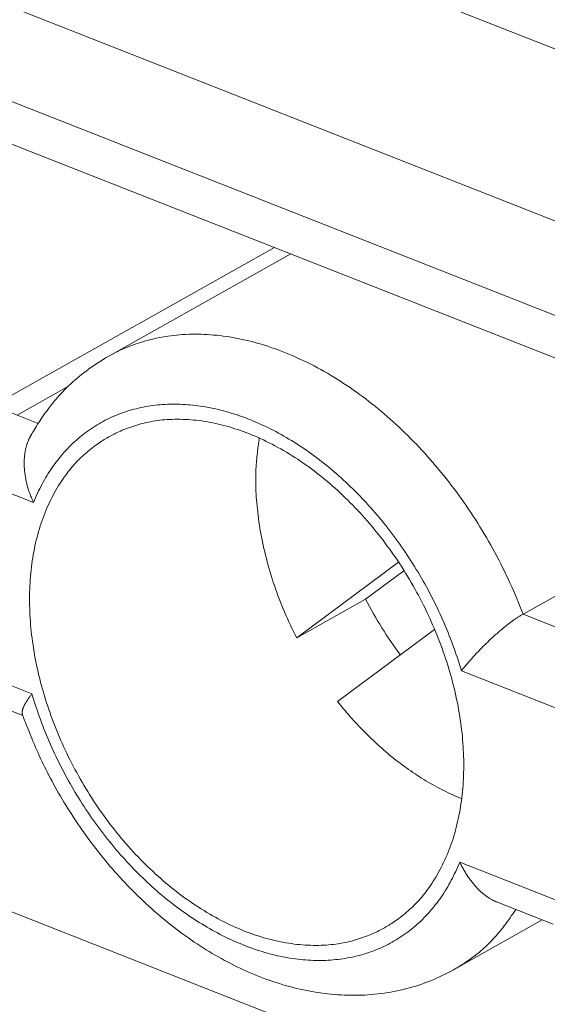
# Model space of a CAD drawing. Header units: inches. Extents: x 0 to 841, y 0 to 594.
# Tile 102 of 129: x 561.8 to 566.68, y 387.29 to 396.38. Entities that reach past the tile are written whole.
import ezdxf

# ---------------------------------------------------------------- set-up
doc = ezdxf.new("R2010")
doc.units = ezdxf.units.IN
doc.header["$LTSCALE"] = 46.255
doc.header["$MEASUREMENT"] = 0
doc.layers.get('0').update_dxf_attribs({"lineweight": 0})

msp = doc.modelspace()

# ---------------------------------------------------------------- linework, layer by layer
at = {"color": 7, "linetype": 'Continuous'}
for p, q in [((550.3869, 402.5464), (571.9823, 394.0529)), ((572.2928, 391.0787), (551.4687, 399.2688)), ((561.5561, 392.8183), (564.1568, 394.2786)), ((564.3082, 394.219), (562.6278, 393.2755)), ((562.2559, 392.9963), (561.7812, 392.7298)), ((566.4537, 390.8921), (569.0544, 392.3524)), ((551.4099, 392.2022), (572.234, 384.0121)), ((565.303, 391.3726), (564.3632, 390.6725)), ((565.3539, 391.2938), (564.9997, 391.0299)), ((564.9997, 391.0299), (564.3632, 390.6725)), ((564.7413, 390.0852), (565.6364, 390.7519)), ((561.8339, 389.9562), (561.3117, 390.1616)), ((566.7314, 388.03), (566.2092, 388.2354)), ((566.6318, 388.0692), (565.8102, 387.6078))]:
    msp.add_line(p, q, dxfattribs=at)
at = {"color": 9, "linetype": 'Continuous'}
for p, q in [((550.9985, 400.7183), (572.3501, 392.3207)), ((551.0863, 399.8117), (572.4923, 391.3927)), ((561.9758, 392.6532), (561.5561, 392.8183)), ((560.9863, 392.2954), (561.9323, 391.9234)), ((566.8734, 390.727), (566.4537, 390.8921)), ((561.9176, 390.1567), (560.9716, 390.5288)), ((565.8839, 390.3692), (566.8298, 389.9972)), ((566.8151, 388.2305), (565.8692, 388.6026))]:
    msp.add_line(p, q, dxfattribs=at)
for points in [[(564.2429, 393.3125), (564.2136, 393.3238), (564.1842, 393.3348), (564.1549, 393.3453), (564.1256, 393.3555), (564.0962, 393.3653), (564.0668, 393.3747), (564.0375, 393.3838), (564.0081, 393.3924), (563.9786, 393.4006), (563.9492, 393.4084), (563.9197, 393.4158), (563.8903, 393.4228), (563.8608, 393.4294), (563.8313, 393.4356), (563.8018, 393.4413), (563.7722, 393.4467), (563.7427, 393.4516), (563.7131, 393.4561), (563.6836, 393.4601), (563.6542, 393.4638), (563.6247, 393.467), (563.5954, 393.4697), (563.5662, 393.4721), (563.537, 393.474), (563.508, 393.4755), (563.4791, 393.4765), (563.4504, 393.4771), (563.4218, 393.4773), (563.3934, 393.477), (563.3652, 393.4763), (563.3372, 393.4752), (563.3094, 393.4736), (563.2819, 393.4716), (563.2545, 393.4692), (563.2274, 393.4663), (563.2004, 393.463), (563.1737, 393.4593), (563.1472, 393.4552), (563.1209, 393.4507), (563.0948, 393.4458), (563.069, 393.4404), (563.0433, 393.4347), (563.0178, 393.4286), (562.9926, 393.4222), (562.9675, 393.4153), (562.9427, 393.408), (562.9181, 393.4004), (562.8938, 393.3925), (562.8697, 393.3842), (562.8459, 393.3756), (562.8224, 393.3667), (562.7992, 393.3575), (562.7764, 393.348), (562.7539, 393.3383), (562.7318, 393.3284), (562.7101, 393.3182), (562.6889, 393.3078), (562.668, 393.2972), (562.6477, 393.2864), (562.6278, 393.2755)], [(566.4537, 390.8921), (566.4396, 390.9287), (566.4253, 390.9652), (566.4106, 391.0015), (566.3957, 391.0378), (566.3804, 391.0739), (566.3648, 391.1099), (566.349, 391.1458), (566.3328, 391.1815), (566.3163, 391.2172), (566.2995, 391.2526), (566.2825, 391.288), (566.2651, 391.3231), (566.2475, 391.3582), (566.2295, 391.393), (566.2113, 391.4278), (566.1928, 391.4623), (566.1741, 391.4967), (566.155, 391.5309), (566.1357, 391.565), (566.1161, 391.5988), (566.0963, 391.6325), (566.0761, 391.666), (566.0558, 391.6994), (566.0351, 391.7325), (566.0142, 391.7654), (565.9931, 391.7982), (565.9716, 391.8307), (565.95, 391.8631), (565.9281, 391.8952), (565.9059, 391.9271), (565.8835, 391.9588), (565.8608, 391.9903), (565.838, 392.0216), (565.8148, 392.0526), (565.7915, 392.0834), (565.7679, 392.114), (565.7441, 392.1443), (565.7201, 392.1744), (565.6958, 392.2042), (565.6714, 392.2338), (565.6467, 392.2631), (565.6219, 392.2922), (565.5968, 392.321), (565.5715, 392.3495), (565.546, 392.3777), (565.5204, 392.4057), (565.4945, 392.4334), (565.4685, 392.4608), (565.4422, 392.4879), (565.4158, 392.5147), (565.3893, 392.5412), (565.3625, 392.5674), (565.3356, 392.5933), (565.3085, 392.6189), (565.2813, 392.6442), (565.2539, 392.6692), (565.2264, 392.6938), (565.1987, 392.7182), (565.1708, 392.7422), (565.1429, 392.7658), (565.1148, 392.7891), (565.0865, 392.8121), (565.0581, 392.8348), (565.0296, 392.8571), (565.001, 392.8791), (564.9722, 392.9007), (564.9432, 392.922), (564.9142, 392.943), (564.885, 392.9636), (564.8556, 392.9838), (564.8261, 393.0038), (564.7965, 393.0233), (564.7667, 393.0426), (564.7368, 393.0615), (564.7067, 393.08), (564.6765, 393.0982), (564.6461, 393.1161), (564.6156, 393.1335), (564.585, 393.1507), (564.5543, 393.1674), (564.5235, 393.1838), (564.4926, 393.1997), (564.4616, 393.2153), (564.4305, 393.2304), (564.3994, 393.2452), (564.3682, 393.2595), (564.3369, 393.2734), (564.3056, 393.2869), (564.2742, 393.2999), (564.2429, 393.3125)], [(563.921, 392.6921), (563.8975, 392.7012), (563.874, 392.71), (563.8505, 392.7185), (563.8271, 392.7267), (563.8036, 392.7346), (563.7801, 392.7423), (563.7566, 392.7496), (563.7331, 392.7566), (563.7096, 392.7633), (563.686, 392.7697), (563.6625, 392.7758), (563.6389, 392.7816), (563.6154, 392.7871), (563.5918, 392.7923), (563.5682, 392.7972), (563.5446, 392.8017), (563.521, 392.8059), (563.4973, 392.8098), (563.4737, 392.8134), (563.4501, 392.8167), (563.4265, 392.8196), (563.403, 392.8222), (563.3795, 392.8245), (563.356, 392.8265), (563.3325, 392.8281), (563.3091, 392.8294), (563.2858, 392.8304), (563.2625, 392.831), (563.2393, 392.8313), (563.2162, 392.8312), (563.1931, 392.8308), (563.1702, 392.8301), (563.1473, 392.829), (563.1245, 392.8276), (563.1019, 392.8259), (563.0793, 392.8238), (563.0568, 392.8213), (563.0344, 392.8186), (563.0122, 392.8154), (562.99, 392.812), (562.968, 392.8082), (562.9461, 392.8041), (562.9243, 392.7996), (562.9026, 392.7948), (562.881, 392.7896), (562.8596, 392.7841), (562.8383, 392.7783), (562.8172, 392.7721), (562.7962, 392.7656), (562.7753, 392.7588), (562.7546, 392.7516), (562.7341, 392.7441), (562.7136, 392.7363), (562.6934, 392.7281), (562.6733, 392.7196), (562.6533, 392.7108), (562.6336, 392.7016), (562.614, 392.6921), (562.5945, 392.6823), (562.5753, 392.6722), (562.5562, 392.6617), (562.5373, 392.6509), (562.5186, 392.6398), (562.5, 392.6284), (562.4817, 392.6166), (562.4635, 392.6046), (562.4455, 392.5922), (562.4278, 392.5795), (562.4102, 392.5665), (562.3928, 392.5532), (562.3757, 392.5396), (562.3587, 392.5257), (562.3419, 392.5115), (562.3254, 392.497), (562.3091, 392.4822), (562.2929, 392.4671), (562.2771, 392.4517), (562.2614, 392.436), (562.2459, 392.42), (562.2307, 392.4038), (562.2158, 392.3873), (562.201, 392.3706), (562.1865, 392.3535), (562.1722, 392.3363), (562.1582, 392.3188), (562.1445, 392.301), (562.131, 392.283), (562.1177, 392.2648), (562.1047, 392.2463), (562.092, 392.2277), (562.0795, 392.2088), (562.0673, 392.1897), (562.0554, 392.1704), (562.0437, 392.1509), (562.0323, 392.1312), (562.0212, 392.1113), (562.0103, 392.0912), (561.9997, 392.0708), (561.9893, 392.0503), (561.9792, 392.0296), (561.9693, 392.0088), (561.9597, 391.9877), (561.9503, 391.9664), (561.9412, 391.945), (561.9323, 391.9234)], [(565.8839, 390.3692), (565.875, 390.3989), (565.8659, 390.4286), (565.8566, 390.4582), (565.847, 390.4877), (565.8371, 390.5172), (565.827, 390.5466), (565.8167, 390.5759), (565.8061, 390.6052), (565.7953, 390.6344), (565.7842, 390.6635), (565.7729, 390.6925), (565.7614, 390.7215), (565.7496, 390.7504), (565.7376, 390.7791), (565.7254, 390.8078), (565.713, 390.8364), (565.7003, 390.8649), (565.6874, 390.8933), (565.6743, 390.9216), (565.6609, 390.9497), (565.6474, 390.9778), (565.6336, 391.0058), (565.6196, 391.0336), (565.6054, 391.0614), (565.591, 391.089), (565.5764, 391.1165), (565.5615, 391.1439), (565.5465, 391.1712), (565.5312, 391.1983), (565.5158, 391.2253), (565.5001, 391.2522), (565.4842, 391.279), (565.4682, 391.3056), (565.4519, 391.3321), (565.4354, 391.3585), (565.4187, 391.3847), (565.4019, 391.4108), (565.3848, 391.4367), (565.3676, 391.4625), (565.3502, 391.4881), (565.3326, 391.5135), (565.3148, 391.5388), (565.2968, 391.564), (565.2786, 391.5889), (565.2603, 391.6137), (565.2418, 391.6384), (565.2231, 391.6628), (565.2043, 391.6871), (565.1853, 391.7111), (565.1661, 391.735), (565.1468, 391.7588), (565.1273, 391.7823), (565.1076, 391.8056), (565.0878, 391.8287), (565.0679, 391.8517), (565.0478, 391.8744), (565.0275, 391.8969), (565.0071, 391.9192), (564.9866, 391.9413), (564.9659, 391.9632), (564.945, 391.9849), (564.9241, 392.0063), (564.903, 392.0276), (564.8818, 392.0486), (564.8604, 392.0694), (564.8389, 392.0899), (564.8173, 392.1102), (564.7956, 392.1303), (564.7738, 392.1502), (564.7518, 392.1698), (564.7298, 392.1892), (564.7076, 392.2083), (564.6853, 392.2272), (564.663, 392.2458), (564.6405, 392.2642), (564.6179, 392.2823), (564.5952, 392.3002), (564.5724, 392.3178), (564.5495, 392.3351), (564.5266, 392.3522), (564.5035, 392.3691), (564.4803, 392.3856), (564.457, 392.402), (564.4336, 392.418), (564.4101, 392.4338), (564.3865, 392.4494), (564.3628, 392.4647), (564.339, 392.4797), (564.3151, 392.4945), (564.291, 392.509), (564.2669, 392.5232), (564.2427, 392.5372), (564.2183, 392.5509), (564.1939, 392.5643), (564.1694, 392.5775), (564.1448, 392.5903), (564.1201, 392.6029), (564.0954, 392.6151), (564.0706, 392.6271), (564.0458, 392.6387), (564.0209, 392.6501), (563.996, 392.6611), (563.971, 392.6718), (563.946, 392.6821), (563.921, 392.6921)], [(561.9176, 390.1567), (561.9265, 390.127), (561.9355, 390.0974), (561.9449, 390.0678), (561.9545, 390.0383), (561.9643, 390.0088), (561.9744, 389.9794), (561.9848, 389.95), (561.9954, 389.9208), (562.0062, 389.8916), (562.0173, 389.8625), (562.0286, 389.8334), (562.0401, 389.8045), (562.0519, 389.7756), (562.0638, 389.7468), (562.0761, 389.7181), (562.0885, 389.6895), (562.1012, 389.6611), (562.1141, 389.6327), (562.1272, 389.6044), (562.1405, 389.5762), (562.1541, 389.5481), (562.1678, 389.5202), (562.1818, 389.4923), (562.196, 389.4646), (562.2105, 389.437), (562.2251, 389.4095), (562.2399, 389.3821), (562.255, 389.3548), (562.2702, 389.3276), (562.2857, 389.3006), (562.3014, 389.2737), (562.3172, 389.247), (562.3333, 389.2203), (562.3496, 389.1938), (562.3661, 389.1675), (562.3827, 389.1413), (562.3996, 389.1152), (562.4166, 389.0893), (562.4339, 389.0635), (562.4513, 389.0379), (562.4689, 389.0124), (562.4867, 388.9871), (562.5047, 388.962), (562.5228, 388.937), (562.5412, 388.9122), (562.5597, 388.8876), (562.5783, 388.8632), (562.5972, 388.8389), (562.6162, 388.8148), (562.6354, 388.7909), (562.6547, 388.7672), (562.6742, 388.7437), (562.6938, 388.7204), (562.7136, 388.6972), (562.7336, 388.6743), (562.7537, 388.6516), (562.774, 388.629), (562.7944, 388.6067), (562.8149, 388.5846), (562.8356, 388.5627), (562.8564, 388.5411), (562.8774, 388.5196), (562.8985, 388.4984), (562.9197, 388.4774), (562.941, 388.4566), (562.9625, 388.436), (562.9841, 388.4157), (563.0058, 388.3956), (563.0277, 388.3758), (563.0496, 388.3562), (563.0717, 388.3368), (563.0939, 388.3177), (563.1161, 388.2988), (563.1385, 388.2802), (563.161, 388.2618), (563.1836, 388.2437), (563.2063, 388.2258), (563.229, 388.2082), (563.2519, 388.1908), (563.2749, 388.1737), (563.298, 388.1569), (563.3212, 388.1403), (563.3445, 388.124), (563.3679, 388.1079), (563.3914, 388.0921), (563.415, 388.0766), (563.4387, 388.0613), (563.4625, 388.0462), (563.4864, 388.0315), (563.5104, 388.017), (563.5346, 388.0027), (563.5588, 387.9888), (563.5832, 387.9751), (563.6076, 387.9616), (563.6321, 387.9485), (563.6567, 387.9356), (563.6813, 387.9231), (563.7061, 387.9108), (563.7308, 387.8989), (563.7557, 387.8872), (563.7806, 387.8759), (563.8055, 387.8649), (563.8305, 387.8542), (563.8555, 387.8438), (563.8805, 387.8338)], [(563.8805, 387.8338), (563.904, 387.8247), (563.9274, 387.8159), (563.9509, 387.8074), (563.9744, 387.7992), (563.9979, 387.7913), (564.0214, 387.7837), (564.0449, 387.7764), (564.0684, 387.7694), (564.0919, 387.7626), (564.1154, 387.7562), (564.139, 387.7501), (564.1625, 387.7443), (564.1861, 387.7388), (564.2097, 387.7337), (564.2333, 387.7288), (564.2569, 387.7242), (564.2805, 387.72), (564.3041, 387.7161), (564.3277, 387.7125), (564.3513, 387.7093), (564.3749, 387.7063), (564.3985, 387.7037), (564.422, 387.7014), (564.4455, 387.6995), (564.4689, 387.6978), (564.4923, 387.6965), (564.5157, 387.6956), (564.539, 387.695), (564.5622, 387.6947), (564.5853, 387.6947), (564.6083, 387.6951), (564.6313, 387.6959), (564.6542, 387.6969), (564.6769, 387.6983), (564.6996, 387.7001), (564.7222, 387.7022), (564.7447, 387.7046), (564.767, 387.7074), (564.7893, 387.7105), (564.8115, 387.714), (564.8335, 387.7178), (564.8554, 387.7219), (564.8772, 387.7264), (564.8989, 387.7312), (564.9204, 387.7363), (564.9418, 387.7418), (564.9631, 387.7476), (564.9843, 387.7538), (565.0053, 387.7603), (565.0261, 387.7672), (565.0468, 387.7743), (565.0674, 387.7818), (565.0878, 387.7897), (565.1081, 387.7978), (565.1282, 387.8064), (565.1481, 387.8152), (565.1679, 387.8243), (565.1875, 387.8338), (565.2069, 387.8437), (565.2262, 387.8538), (565.2453, 387.8643), (565.2642, 387.875), (565.2829, 387.8862), (565.3014, 387.8976), (565.3198, 387.9093), (565.338, 387.9214), (565.3559, 387.9338), (565.3737, 387.9465), (565.3913, 387.9595), (565.4086, 387.9728), (565.4258, 387.9864), (565.4428, 388.0003), (565.4595, 388.0145), (565.4761, 388.029), (565.4924, 388.0438), (565.5085, 388.0589), (565.5244, 388.0743), (565.5401, 388.09), (565.5555, 388.1059), (565.5707, 388.1221), (565.5857, 388.1386), (565.6005, 388.1554), (565.615, 388.1724), (565.6292, 388.1897), (565.6432, 388.2072), (565.657, 388.2249), (565.6705, 388.2429), (565.6838, 388.2612), (565.6967, 388.2796), (565.7095, 388.2983), (565.7219, 388.3172), (565.7341, 388.3362), (565.7461, 388.3555), (565.7577, 388.3751), (565.7691, 388.3948), (565.7803, 388.4147), (565.7912, 388.4348), (565.8018, 388.4551), (565.8122, 388.4756), (565.8223, 388.4963), (565.8322, 388.5172), (565.8418, 388.5383), (565.8512, 388.5595), (565.8603, 388.581), (565.8692, 388.6026)], [(565.8101, 387.6078), (565.8147, 387.6104), (565.8204, 387.6137), (565.8273, 387.6177), (565.8352, 387.6224), (565.844, 387.6278), (565.8538, 387.6337), (565.8643, 387.6402), (565.8755, 387.6472), (565.8873, 387.6547), (565.8997, 387.6626), (565.9126, 387.671), (565.9257, 387.6798), (565.9392, 387.6889), (565.9529, 387.6983), (565.9667, 387.708), (565.9805, 387.7179), (565.9944, 387.7281), (566.0083, 387.7386), (566.0222, 387.7494), (566.0362, 387.7605), (566.0502, 387.7719), (566.0643, 387.7837), (566.0784, 387.7959), (566.0925, 387.8085), (566.1067, 387.8215), (566.121, 387.8349), (566.1353, 387.8488), (566.1497, 387.8632), (566.1642, 387.8781), (566.1787, 387.8936), (566.1933, 387.9095), (566.2079, 387.926), (566.2225, 387.9429), (566.2371, 387.9603), (566.2516, 387.978), (566.266, 387.996), (566.2803, 388.0143), (566.2945, 388.0329), (566.3084, 388.0516), (566.3221, 388.0705), (566.3356, 388.0895), (566.3487, 388.1085), (566.3615, 388.1276), (566.374, 388.1466), (566.3861, 388.1656)]]:
    msp.add_lwpolyline(points, dxfattribs=at)
at = {"color": 7, "linetype": 'Continuous'}
for points in [[(562.6278, 393.2755), (562.6034, 393.2616), (562.5792, 393.2472), (562.5553, 393.2325), (562.5315, 393.2174), (562.508, 393.2019), (562.4848, 393.1862), (562.4619, 393.1702), (562.4393, 393.1539), (562.417, 393.1373), (562.3952, 393.1206), (562.3737, 393.1037), (562.3527, 393.0866), (562.3322, 393.0694), (562.3121, 393.052), (562.2925, 393.0346), (562.2735, 393.0171), (562.255, 392.9995), (562.237, 392.9819), (562.2194, 392.9643), (562.2024, 392.9466), (562.1858, 392.9288), (562.1696, 392.911), (562.1538, 392.8932), (562.1385, 392.8754), (562.1235, 392.8575), (562.1089, 392.8396), (562.0946, 392.8217), (562.0807, 392.8038), (562.0671, 392.7858), (562.0538, 392.7679), (562.0409, 392.75), (562.0282, 392.7321), (562.0158, 392.7143), (562.0038, 392.6967), (561.9922, 392.6794), (561.981, 392.6623), (561.9702, 392.6456), (561.9598, 392.6293), (561.95, 392.6135), (561.9406, 392.5982), (561.9317, 392.5834), (561.9234, 392.5693), (561.9156, 392.556), (561.9084, 392.5433), (561.9018, 392.5315)], [(562.6277, 392.5299), (562.639, 392.5362), (562.651, 392.5426), (562.6637, 392.5491), (562.677, 392.5558), (562.691, 392.5626), (562.7055, 392.5694), (562.7206, 392.5763), (562.7362, 392.5832), (562.7523, 392.5901), (562.7689, 392.5969), (562.7859, 392.6036), (562.8032, 392.6103), (562.8209, 392.6168), (562.839, 392.6231), (562.8573, 392.6292), (562.8759, 392.6352), (562.8947, 392.6409), (562.9139, 392.6463), (562.9333, 392.6515), (562.9529, 392.6564), (562.9729, 392.6611), (562.9931, 392.6655), (563.0137, 392.6696), (563.0346, 392.6733), (563.0558, 392.6768), (563.0773, 392.6799), (563.0991, 392.6827), (563.1212, 392.6851), (563.1437, 392.6872), (563.1666, 392.6889), (563.1898, 392.6902), (563.2133, 392.6912), (563.2371, 392.6917), (563.2613, 392.6919), (563.2856, 392.6917), (563.3102, 392.6911), (563.335, 392.6901), (563.36, 392.6887), (563.3851, 392.6869), (563.4104, 392.6848), (563.4358, 392.6822), (563.4613, 392.6792), (563.4868, 392.6759), (563.5124, 392.6721), (563.5379, 392.668), (563.5635, 392.6634), (563.589, 392.6585), (563.6146, 392.6531), (563.6401, 392.6474), (563.6656, 392.6413), (563.6911, 392.6348), (563.7166, 392.6279), (563.742, 392.6207), (563.7675, 392.613), (563.7929, 392.605), (563.8183, 392.5967), (563.8437, 392.5879), (563.8691, 392.5789), (563.8945, 392.5694), (563.9198, 392.5596)], [(561.9018, 392.5315), (561.9004, 392.529), (561.8989, 392.5261), (561.8973, 392.523), (561.8956, 392.5195), (561.8938, 392.5158), (561.8919, 392.5118), (561.89, 392.5076), (561.888, 392.5032), (561.8859, 392.4985), (561.8839, 392.4937), (561.8818, 392.4886), (561.8797, 392.4834), (561.8777, 392.4781), (561.8756, 392.4726), (561.8736, 392.467), (561.8716, 392.4612), (561.8697, 392.4554), (561.8678, 392.4494), (561.866, 392.4433), (561.8642, 392.4371), (561.8625, 392.4307), (561.8609, 392.4242), (561.8593, 392.4175), (561.8578, 392.4107), (561.8564, 392.4038), (561.855, 392.3966), (561.8537, 392.3894), (561.8525, 392.3819), (561.8514, 392.3743), (561.8504, 392.3665), (561.8495, 392.3585), (561.8487, 392.3503), (561.848, 392.342), (561.8473, 392.3335), (561.8468, 392.3248), (561.8464, 392.3161), (561.8461, 392.3071), (561.8459, 392.2981), (561.8459, 392.2889), (561.8459, 392.2796), (561.8461, 392.2702), (561.8464, 392.2607), (561.8468, 392.2511), (561.8474, 392.2414), (561.848, 392.2316), (561.8488, 392.2218), (561.8498, 392.2119), (561.8509, 392.2019), (561.8521, 392.1919), (561.8534, 392.1819), (561.8549, 392.1717), (561.8565, 392.1616), (561.8583, 392.1514), (561.8602, 392.1412), (561.8622, 392.1309), (561.8644, 392.1206), (561.8667, 392.1103), (561.8691, 392.1), (561.8717, 392.0896), (561.8744, 392.0793), (561.8773, 392.0689), (561.8802, 392.0586), (561.8834, 392.0482), (561.8867, 392.0378), (561.8901, 392.0275), (561.8936, 392.0171), (561.8973, 392.0067), (561.9012, 391.9963), (561.9052, 391.9859), (561.9093, 391.9755), (561.9136, 391.9651), (561.9181, 391.9547), (561.9227, 391.9442), (561.9274, 391.9338), (561.9323, 391.9234)], [(563.8816, 387.9663), (563.8545, 387.9772), (563.8273, 387.9885), (563.8002, 388.0003), (563.7732, 388.0124), (563.7462, 388.025), (563.7192, 388.0379), (563.6923, 388.0512), (563.6655, 388.0649), (563.6388, 388.079), (563.6122, 388.0934), (563.5857, 388.1082), (563.5593, 388.1234), (563.533, 388.1388), (563.5068, 388.1547), (563.4807, 388.1708), (563.4548, 388.1873), (563.4291, 388.204), (563.4034, 388.2211), (563.378, 388.2385), (563.3526, 388.2563), (563.3274, 388.2743), (563.3023, 388.2927), (563.2774, 388.3113), (563.2526, 388.3303), (563.228, 388.3496), (563.2035, 388.3692), (563.1791, 388.3891), (563.1549, 388.4093), (563.1308, 388.4298), (563.1068, 388.4506), (563.083, 388.4717), (563.0593, 388.4931), (563.0358, 388.5148), (563.0124, 388.5368), (562.9892, 388.5591), (562.9661, 388.5817), (562.9432, 388.6045), (562.9205, 388.6276), (562.8979, 388.651), (562.8755, 388.6747), (562.8533, 388.6986), (562.8312, 388.7228), (562.8093, 388.7473), (562.7876, 388.772), (562.7661, 388.7969), (562.7448, 388.8221), (562.7237, 388.8475), (562.7027, 388.8732), (562.682, 388.8991), (562.6615, 388.9252), (562.6412, 388.9516), (562.6211, 388.9782), (562.6012, 389.005), (562.5815, 389.032), (562.5621, 389.0592), (562.5428, 389.0866), (562.5238, 389.1142), (562.5051, 389.142), (562.4865, 389.17), (562.4682, 389.1982), (562.4502, 389.2265), (562.4323, 389.2551), (562.4148, 389.2838), (562.3974, 389.3127), (562.3804, 389.3417), (562.3636, 389.3709), (562.347, 389.4002), (562.3307, 389.4297), (562.3147, 389.4593), (562.2989, 389.4891), (562.2834, 389.519), (562.2681, 389.549), (562.2532, 389.5792), (562.2385, 389.6095), (562.2241, 389.6398), (562.2099, 389.6703), (562.1961, 389.7009), (562.1825, 389.7316), (562.1693, 389.7624), (562.1563, 389.7933), (562.1436, 389.8243), (562.1312, 389.8553), (562.1191, 389.8864), (562.1073, 389.9176), (562.0958, 389.9488), (562.0846, 389.9801), (562.0737, 390.0114), (562.0631, 390.0428), (562.0529, 390.0742), (562.0429, 390.1056), (562.0333, 390.1371), (562.0239, 390.1685), (562.0149, 390.2), (562.0062, 390.2315), (561.9979, 390.263), (561.9898, 390.2945), (561.9821, 390.326), (561.9747, 390.3575), (561.9676, 390.389), (561.9608, 390.4205), (561.9544, 390.4519), (561.9483, 390.4833), (561.9425, 390.5146), (561.9371, 390.5459), (561.932, 390.5772), (561.9272, 390.6084), (561.9227, 390.6395), (561.9186, 390.6706), (561.9148, 390.7016), (561.9114, 390.7325), (561.9083, 390.7634), (561.9055, 390.7942), (561.903, 390.8249), (561.9009, 390.8555), (561.8991, 390.886), (561.8977, 390.9164), (561.8966, 390.9467), (561.8958, 390.9768), (561.8954, 391.0069), (561.8953, 391.0368), (561.8956, 391.0666), (561.8962, 391.0963), (561.8971, 391.1258), (561.8984, 391.1552), (561.9, 391.1845), (561.9019, 391.2136), (561.9042, 391.2425), (561.9068, 391.2713), (561.9098, 391.3), (561.913, 391.3284), (561.9167, 391.3567), (561.9206, 391.3848), (561.9249, 391.4127), (561.9296, 391.4405), (561.9345, 391.468), (561.9399, 391.4954), (561.9455, 391.5226), (561.9515, 391.5495), (561.9578, 391.5763), (561.9644, 391.6028), (561.9714, 391.6291), (561.9787, 391.6552), (561.9864, 391.6811), (561.9943, 391.7067), (562.0027, 391.7321), (562.0113, 391.7573), (562.0202, 391.7822), (562.0295, 391.8069), (562.0391, 391.8313), (562.0491, 391.8555), (562.0593, 391.8794), (562.0699, 391.903), (562.0808, 391.9264), (562.0919, 391.9494), (562.1034, 391.9721), (562.115, 391.9944), (562.1269, 392.0164), (562.1391, 392.038), (562.1514, 392.0592), (562.1639, 392.08), (562.1766, 392.1003), (562.1895, 392.1202), (562.2025, 392.1396), (562.2157, 392.1585), (562.229, 392.177), (562.2424, 392.1949), (562.2558, 392.2123), (562.2694, 392.2291), (562.2831, 392.2455), (562.2968, 392.2615), (562.3107, 392.277), (562.3246, 392.292), (562.3385, 392.3066), (562.3526, 392.3208), (562.3667, 392.3346), (562.3808, 392.348), (562.395, 392.361), (562.4092, 392.3736), (562.4234, 392.3859), (562.4377, 392.3979), (562.452, 392.4095), (562.4662, 392.4208), (562.4804, 392.4318), (562.4945, 392.4424), (562.5084, 392.4526), (562.522, 392.4624), (562.5355, 392.4717), (562.5486, 392.4807), (562.5613, 392.4892), (562.5737, 392.4972), (562.5856, 392.5048), (562.597, 392.5118), (562.6078, 392.5184), (562.6181, 392.5244), (562.6277, 392.5299)], [(563.9198, 392.5596), (563.947, 392.5487), (563.9741, 392.5374), (564.0012, 392.5257), (564.0283, 392.5135), (564.0553, 392.501), (564.0823, 392.488), (564.1091, 392.4747), (564.1359, 392.461), (564.1626, 392.4469), (564.1893, 392.4325), (564.2158, 392.4177), (564.2422, 392.4026), (564.2685, 392.3871), (564.2947, 392.3713), (564.3207, 392.3551), (564.3466, 392.3387), (564.3724, 392.3219), (564.398, 392.3048), (564.4235, 392.2874), (564.4489, 392.2697), (564.4741, 392.2516), (564.4991, 392.2333), (564.5241, 392.2146), (564.5488, 392.1956), (564.5735, 392.1764), (564.598, 392.1568), (564.6224, 392.1369), (564.6466, 392.1167), (564.6707, 392.0962), (564.6946, 392.0754), (564.7184, 392.0542), (564.7421, 392.0328), (564.7656, 392.0111), (564.789, 391.9891), (564.8123, 391.9668), (564.8353, 391.9443), (564.8582, 391.9214), (564.881, 391.8983), (564.9036, 391.8749), (564.926, 391.8513), (564.9482, 391.8273), (564.9703, 391.8031), (564.9922, 391.7787), (565.0138, 391.754), (565.0354, 391.729), (565.0567, 391.7039), (565.0778, 391.6784), (565.0987, 391.6527), (565.1195, 391.6268), (565.14, 391.6007), (565.1603, 391.5743), (565.1804, 391.5478), (565.2003, 391.521), (565.22, 391.494), (565.2394, 391.4668), (565.2586, 391.4393), (565.2776, 391.4117), (565.2964, 391.3839), (565.3149, 391.3559), (565.3332, 391.3278), (565.3513, 391.2994), (565.3691, 391.2709), (565.3867, 391.2422), (565.404, 391.2133), (565.4211, 391.1843), (565.4379, 391.1551), (565.4545, 391.1257), (565.4708, 391.0963), (565.4868, 391.0666), (565.5026, 391.0369), (565.5181, 391.007), (565.5333, 390.9769), (565.5483, 390.9468), (565.563, 390.9165), (565.5774, 390.8861), (565.5915, 390.8556), (565.6054, 390.825), (565.6189, 390.7943), (565.6322, 390.7635), (565.6452, 390.7327), (565.6579, 390.7017), (565.6703, 390.6707), (565.6824, 390.6396), (565.6942, 390.6084), (565.7057, 390.5772), (565.7169, 390.5459), (565.7277, 390.5146), (565.7383, 390.4832), (565.7486, 390.4518), (565.7586, 390.4204), (565.7682, 390.3889), (565.7775, 390.3574), (565.7865, 390.3259), (565.7952, 390.2944), (565.8036, 390.2629), (565.8117, 390.2314), (565.8194, 390.1999), (565.8268, 390.1684), (565.8339, 390.1369), (565.8406, 390.1055), (565.8471, 390.0741), (565.8532, 390.0427), (565.8589, 390.0113), (565.8644, 389.98), (565.8695, 389.9488), (565.8743, 389.9176), (565.8787, 389.8864), (565.8829, 389.8554), (565.8866, 389.8243), (565.8901, 389.7934), (565.8932, 389.7625), (565.896, 389.7318), (565.8984, 389.7011), (565.9006, 389.6705), (565.9023, 389.64), (565.9038, 389.6096), (565.9049, 389.5793), (565.9056, 389.5491), (565.9061, 389.5191), (565.9061, 389.4891), (565.9059, 389.4593), (565.9053, 389.4297), (565.9044, 389.4001), (565.9031, 389.3707), (565.9015, 389.3415), (565.8996, 389.3124), (565.8973, 389.2834), (565.8947, 389.2546), (565.8917, 389.226), (565.8884, 389.1975), (565.8848, 389.1692), (565.8808, 389.1411), (565.8765, 389.1132), (565.8719, 389.0855), (565.8669, 389.0579), (565.8616, 389.0306), (565.856, 389.0034), (565.85, 388.9764), (565.8437, 388.9497), (565.837, 388.9232), (565.83, 388.8968), (565.8227, 388.8708), (565.8151, 388.8449), (565.8071, 388.8192), (565.7988, 388.7938), (565.7902, 388.7687), (565.7812, 388.7437), (565.7719, 388.7191), (565.7623, 388.6946), (565.7524, 388.6705), (565.7421, 388.6465), (565.7316, 388.6229), (565.7207, 388.5996), (565.7095, 388.5765), (565.6981, 388.5539), (565.6864, 388.5315), (565.6745, 388.5095), (565.6624, 388.4879), (565.6501, 388.4667), (565.6375, 388.446), (565.6248, 388.4256), (565.612, 388.4057), (565.5989, 388.3863), (565.5858, 388.3674), (565.5725, 388.349), (565.5591, 388.3311), (565.5456, 388.3137), (565.532, 388.2968), (565.5184, 388.2804), (565.5046, 388.2645), (565.4908, 388.249), (565.4769, 388.234), (565.4629, 388.2194), (565.4489, 388.2052), (565.4348, 388.1914), (565.4207, 388.178), (565.4065, 388.165), (565.3923, 388.1523), (565.3781, 388.14), (565.3638, 388.1281), (565.3495, 388.1164), (565.3352, 388.1051), (565.3211, 388.0942), (565.307, 388.0836), (565.2931, 388.0734), (565.2794, 388.0636), (565.266, 388.0542), (565.2529, 388.0453), (565.2401, 388.0368), (565.2278, 388.0287), (565.2159, 388.0212), (565.2045, 388.0141), (565.1936, 388.0075), (565.1834, 388.0015), (565.1737, 387.996)], [(564.0182, 392.517), (564.0178, 392.5148), (564.0172, 392.5108), (564.0163, 392.5053), (564.0152, 392.4982), (564.0139, 392.4897), (564.0124, 392.4798), (564.0108, 392.4687), (564.0091, 392.4565), (564.0072, 392.4432), (564.0053, 392.4289), (564.0034, 392.4138), (564.0015, 392.398), (563.9995, 392.3815), (563.9976, 392.3644), (563.9958, 392.3469), (563.994, 392.329), (563.9924, 392.3107), (563.9908, 392.2919), (563.9894, 392.2728), (563.9882, 392.2532), (563.9871, 392.2331), (563.9861, 392.2125), (563.9854, 392.1914), (563.9849, 392.1698), (563.9846, 392.1476), (563.9845, 392.1248), (563.9847, 392.1015), (563.9852, 392.0775), (563.9859, 392.0529), (563.9869, 392.0276), (563.9883, 392.0017), (563.9899, 391.9751), (563.9919, 391.9479), (563.9942, 391.9202), (563.9968, 391.892), (563.9997, 391.8633), (564.0029, 391.8342), (564.0065, 391.8047), (564.0104, 391.7749), (564.0146, 391.7448), (564.0191, 391.7144), (564.024, 391.6838), (564.0292, 391.6531), (564.0347, 391.6222), (564.0406, 391.5913), (564.0467, 391.5603), (564.0533, 391.5293), (564.0601, 391.4983), (564.0673, 391.4672), (564.0748, 391.4362), (564.0826, 391.4051), (564.0907, 391.3741), (564.0992, 391.343), (564.108, 391.312), (564.1171, 391.281), (564.1265, 391.25), (564.1362, 391.2191), (564.1462, 391.1881), (564.1566, 391.1573), (564.1672, 391.1265), (564.1782, 391.0957), (564.1894, 391.065), (564.201, 391.0344), (564.2129, 391.0039), (564.2251, 390.9734), (564.2375, 390.9429), (564.2503, 390.9126), (564.2634, 390.8823), (564.2767, 390.8521), (564.2904, 390.822), (564.3044, 390.7919), (564.3186, 390.762), (564.3332, 390.7321), (564.3481, 390.7023), (564.3632, 390.6725)], [(566.4537, 390.8921), (566.4479, 390.8888), (566.4422, 390.8855), (566.4363, 390.882), (566.4305, 390.8785), (566.4246, 390.8749), (566.4186, 390.8712), (566.4127, 390.8674), (566.4067, 390.8635), (566.4006, 390.8596), (566.3946, 390.8556), (566.3885, 390.8515), (566.3824, 390.8473), (566.3763, 390.8431), (566.3702, 390.8388), (566.364, 390.8345), (566.3579, 390.8301), (566.3518, 390.8257), (566.3456, 390.8212), (566.3394, 390.8166), (566.3332, 390.812), (566.327, 390.8073), (566.3208, 390.8026), (566.3145, 390.7978), (566.3083, 390.7929), (566.302, 390.788), (566.2957, 390.783), (566.2893, 390.778), (566.283, 390.7728), (566.2766, 390.7677), (566.2702, 390.7624), (566.2637, 390.7571), (566.2573, 390.7517), (566.2508, 390.7462), (566.2442, 390.7407), (566.2377, 390.7351), (566.2311, 390.7295), (566.2245, 390.7238), (566.2179, 390.718), (566.2113, 390.7122), (566.2046, 390.7063), (566.1979, 390.7004), (566.1913, 390.6944), (566.1846, 390.6883), (566.1779, 390.6822), (566.1712, 390.6761), (566.1645, 390.6699), (566.1577, 390.6636), (566.151, 390.6574), (566.1443, 390.651), (566.1376, 390.6447), (566.1309, 390.6382), (566.1241, 390.6318), (566.1174, 390.6253), (566.1107, 390.6188), (566.104, 390.6122), (566.0974, 390.6056), (566.0907, 390.599), (566.084, 390.5924), (566.0774, 390.5857), (566.0708, 390.579), (566.0642, 390.5723), (566.0576, 390.5655), (566.051, 390.5588), (566.0445, 390.552), (566.0379, 390.5452), (566.0314, 390.5383), (566.0249, 390.5315), (566.0185, 390.5246), (566.0121, 390.5177), (566.0056, 390.5108), (565.9993, 390.5038), (565.9929, 390.4969), (565.9865, 390.4899), (565.9802, 390.4829), (565.9739, 390.4759), (565.9677, 390.4689), (565.9614, 390.4618), (565.9552, 390.4548), (565.9491, 390.4477), (565.9429, 390.4406), (565.9368, 390.4335), (565.9308, 390.4264), (565.9247, 390.4193), (565.9188, 390.4121), (565.9128, 390.405), (565.9069, 390.3979), (565.9011, 390.3907), (565.8953, 390.3835), (565.8895, 390.3764), (565.8839, 390.3692)], [(561.8289, 389.9689), (561.8282, 389.9711), (561.8277, 389.9734), (561.8273, 389.976), (561.8271, 389.9787), (561.827, 389.9816), (561.8271, 389.9847), (561.8272, 389.9879), (561.8276, 389.9912), (561.828, 389.9946), (561.8286, 389.9982), (561.8293, 390.0018), (561.8301, 390.0056), (561.8311, 390.0094), (561.8321, 390.0132), (561.8333, 390.0171), (561.8346, 390.0211), (561.836, 390.0251), (561.8375, 390.0291), (561.8391, 390.0332), (561.8408, 390.0373), (561.8427, 390.0415), (561.8446, 390.0457), (561.8467, 390.05), (561.8488, 390.0542), (561.851, 390.0586), (561.8534, 390.0629), (561.8558, 390.0674), (561.8584, 390.0718), (561.861, 390.0763), (561.8637, 390.0809), (561.8666, 390.0855), (561.8695, 390.0901), (561.8725, 390.0948), (561.8757, 390.0995), (561.8789, 390.1044), (561.8822, 390.1092), (561.8857, 390.1142), (561.8892, 390.1192), (561.8929, 390.1243), (561.8967, 390.1295), (561.9007, 390.1347), (561.9047, 390.1401), (561.9089, 390.1455), (561.9132, 390.1511), (561.9176, 390.1567)], [(564.7413, 390.0852), (564.7576, 390.0647), (564.774, 390.0444), (564.7906, 390.0243), (564.8072, 390.0044), (564.824, 389.9846), (564.8409, 389.9649), (564.8579, 389.9455), (564.875, 389.9261), (564.8923, 389.907), (564.9096, 389.888), (564.9271, 389.8692), (564.9447, 389.8505), (564.9624, 389.8321), (564.9803, 389.8137), (564.9982, 389.7956), (565.0163, 389.7776), (565.0345, 389.7598), (565.0528, 389.7421), (565.0712, 389.7247), (565.0897, 389.7074), (565.1083, 389.6903), (565.127, 389.6734), (565.1458, 389.6567), (565.1647, 389.6401), (565.1837, 389.6238), (565.2027, 389.6077), (565.2218, 389.5918), (565.241, 389.576), (565.2603, 389.5605), (565.2796, 389.5453), (565.299, 389.5302), (565.3185, 389.5154), (565.338, 389.5007), (565.3576, 389.4863), (565.3772, 389.4721), (565.3969, 389.4582), (565.4167, 389.4444), (565.4366, 389.4309), (565.4565, 389.4175), (565.4765, 389.4044), (565.4965, 389.3915), (565.5166, 389.3789), (565.5368, 389.3664), (565.5571, 389.3541), (565.5774, 389.3421), (565.5978, 389.3303), (565.6183, 389.3187), (565.6388, 389.3073), (565.6594, 389.2961), (565.68, 389.2852), (565.7007, 389.2745), (565.7214, 389.264), (565.7421, 389.2538), (565.7628, 389.2439), (565.7835, 389.2342), (565.8043, 389.2247), (565.825, 389.2155), (565.8457, 389.2066), (565.8664, 389.1979), (565.8871, 389.1896)], [(561.8371, 389.9467), (561.8434, 389.9295), (561.8501, 389.9113), (561.8573, 389.8921), (561.865, 389.8721), (561.8731, 389.8513), (561.8816, 389.8297), (561.8905, 389.8074), (561.8998, 389.7845), (561.9094, 389.761), (561.9194, 389.737), (561.9297, 389.7126), (561.9403, 389.6878), (561.9512, 389.6627), (561.9624, 389.6374), (561.9738, 389.6119), (561.9855, 389.5863), (561.9974, 389.5605), (562.0095, 389.5346), (562.022, 389.5086), (562.0347, 389.4825), (562.0477, 389.4562), (562.061, 389.4298), (562.0746, 389.4032), (562.0886, 389.3764), (562.1029, 389.3495), (562.1175, 389.3224), (562.1325, 389.2951), (562.1479, 389.2677), (562.1637, 389.24), (562.1799, 389.2122), (562.1964, 389.1841), (562.2134, 389.1559), (562.2308, 389.1275), (562.2485, 389.099), (562.2666, 389.0704), (562.285, 389.0418), (562.3038, 389.013), (562.3228, 388.9843), (562.3422, 388.9556), (562.3619, 388.9269), (562.3818, 388.8982), (562.402, 388.8697), (562.4224, 388.8412), (562.4431, 388.8129), (562.464, 388.7848), (562.4851, 388.7568), (562.5064, 388.729), (562.5279, 388.7015), (562.5496, 388.6741), (562.5715, 388.6469), (562.5936, 388.62), (562.6159, 388.5932), (562.6384, 388.5667), (562.6611, 388.5403), (562.6839, 388.5142), (562.707, 388.4883), (562.7302, 388.4627), (562.7536, 388.4372), (562.7772, 388.412), (562.8009, 388.387), (562.8248, 388.3623), (562.8489, 388.3378), (562.8732, 388.3135), (562.8976, 388.2895), (562.9222, 388.2658), (562.9469, 388.2422), (562.9718, 388.219), (562.9969, 388.196), (563.0221, 388.1733), (563.0474, 388.1508), (563.0729, 388.1286), (563.0986, 388.1066), (563.1243, 388.085), (563.1503, 388.0636), (563.1763, 388.0424), (563.2025, 388.0216), (563.2288, 388.0011), (563.2552, 387.9808), (563.2818, 387.9608), (563.3085, 387.9411), (563.3353, 387.9217), (563.3623, 387.9026), (563.3894, 387.8838), (563.4166, 387.8652), (563.444, 387.847), (563.4715, 387.829), (563.4991, 387.8113), (563.5269, 387.794), (563.5548, 387.7769), (563.5828, 387.7601), (563.611, 387.7436), (563.6393, 387.7275), (563.6677, 387.7116), (563.6962, 387.696), (563.7248, 387.6808), (563.7536, 387.6659), (563.7824, 387.6513), (563.8113, 387.6371), (563.8403, 387.6232), (563.8694, 387.6096), (563.8986, 387.5964), (563.9278, 387.5836), (563.957, 387.5711), (563.9864, 387.559), (564.0157, 387.5472)], [(565.8692, 388.6026), (565.8741, 388.5924), (565.8791, 388.5823), (565.8841, 388.5723), (565.8892, 388.5625), (565.8944, 388.5528), (565.8997, 388.5432), (565.905, 388.5337), (565.9104, 388.5244), (565.9158, 388.5151), (565.9213, 388.506), (565.9269, 388.497), (565.9326, 388.4881), (565.9383, 388.4793), (565.9441, 388.4707), (565.9499, 388.4621), (565.9559, 388.4537), (565.9619, 388.4453), (565.9679, 388.4371), (565.974, 388.429), (565.9802, 388.4211), (565.9863, 388.4132), (565.9926, 388.4055), (565.9988, 388.398), (566.0051, 388.3906), (566.0114, 388.3834), (566.0176, 388.3763), (566.0239, 388.3695), (566.0302, 388.3628), (566.0364, 388.3562), (566.0427, 388.3499), (566.0489, 388.3438), (566.0551, 388.3378), (566.0612, 388.332), (566.0673, 388.3265), (566.0735, 388.3211), (566.0795, 388.3158), (566.0856, 388.3108), (566.0916, 388.3059), (566.0976, 388.3011), (566.1036, 388.2965), (566.1096, 388.2921), (566.1155, 388.2878), (566.1215, 388.2837), (566.1274, 388.2796), (566.1333, 388.2758), (566.1392, 388.272), (566.145, 388.2684), (566.1508, 388.2649), (566.1565, 388.2615), (566.1622, 388.2583), (566.1678, 388.2552), (566.1732, 388.2523), (566.1786, 388.2495), (566.1838, 388.2469), (566.1888, 388.2445), (566.1937, 388.2421), (566.1984, 388.24), (566.2029, 388.238), (566.2072, 388.2362), (566.2112, 388.2346)], [(565.1737, 387.996), (565.1625, 387.9898), (565.1505, 387.9834), (565.1378, 387.9768), (565.1244, 387.9701), (565.1105, 387.9634), (565.0959, 387.9565), (565.0809, 387.9497), (565.0652, 387.9428), (565.0491, 387.9359), (565.0326, 387.9291), (565.0156, 387.9223), (564.9983, 387.9157), (564.9805, 387.9092), (564.9625, 387.9029), (564.9442, 387.8967), (564.9256, 387.8908), (564.9067, 387.8851), (564.8876, 387.8796), (564.8682, 387.8744), (564.8485, 387.8695), (564.8286, 387.8648), (564.8083, 387.8605), (564.7878, 387.8564), (564.7669, 387.8526), (564.7457, 387.8492), (564.7242, 387.846), (564.7024, 387.8432), (564.6802, 387.8408), (564.6577, 387.8387), (564.6349, 387.837), (564.6117, 387.8357), (564.5881, 387.8348), (564.5643, 387.8342), (564.5402, 387.834), (564.5158, 387.8343), (564.4913, 387.8349), (564.4664, 387.8359), (564.4415, 387.8372), (564.4163, 387.839), (564.391, 387.8412), (564.3657, 387.8437), (564.3402, 387.8467), (564.3147, 387.8501), (564.2891, 387.8538), (564.2635, 387.858), (564.238, 387.8625), (564.2124, 387.8675), (564.1869, 387.8728), (564.1614, 387.8785), (564.1359, 387.8847), (564.1104, 387.8912), (564.0849, 387.898), (564.0594, 387.9053), (564.034, 387.9129), (564.0086, 387.9209), (563.9831, 387.9293), (563.9577, 387.938), (563.9323, 387.9471), (563.907, 387.9565), (563.8816, 387.9663)], [(564.0157, 387.5472), (564.0472, 387.5351), (564.0786, 387.5233), (564.1101, 387.512), (564.1416, 387.5012), (564.1731, 387.4907), (564.2046, 387.4807), (564.2361, 387.4711), (564.2677, 387.4619), (564.2992, 387.4532), (564.3308, 387.445), (564.3624, 387.4371), (564.394, 387.4297), (564.4257, 387.4228), (564.4573, 387.4163), (564.489, 387.4103), (564.5207, 387.4047), (564.5523, 387.3996), (564.584, 387.3949), (564.6157, 387.3907), (564.6473, 387.3869), (564.6789, 387.3836), (564.7105, 387.3808), (564.742, 387.3784), (564.7735, 387.3765), (564.8049, 387.375), (564.8362, 387.374), (564.8674, 387.3735), (564.8985, 387.3734), (564.9295, 387.3738), (564.9604, 387.3746), (564.9911, 387.3759), (565.0217, 387.3777), (565.0522, 387.3799), (565.0825, 387.3826), (565.1127, 387.3858), (565.1428, 387.3894), (565.1727, 387.3934), (565.2025, 387.398), (565.2321, 387.4029), (565.2615, 387.4084), (565.2908, 387.4142), (565.3199, 387.4206), (565.3489, 387.4273), (565.3777, 387.4345), (565.4063, 387.4422), (565.4348, 387.4503), (565.4631, 387.4589), (565.4912, 387.4678), (565.519, 387.4773), (565.5467, 387.4871), (565.5742, 387.4974), (565.6014, 387.508), (565.6284, 387.5191), (565.6552, 387.5306), (565.6817, 387.5425), (565.7079, 387.5548), (565.7339, 387.5675), (565.7596, 387.5805), (565.785, 387.594), (565.8102, 387.6078)]]:
    msp.add_lwpolyline(points, dxfattribs=at)
for centre, radius, start, end in [((568.2234, 392.6893), 3.6257, 207.23731, 216.81397), ((565.9128, 391.4173), 4.3329, 199.52746, 199.70705), ((565.9183, 391.4192), 4.3387, 199.70704, 199.84067)]:
    msp.add_arc(centre, radius, start, end, dxfattribs=at)

doc.saveas('drawing.dxf')
